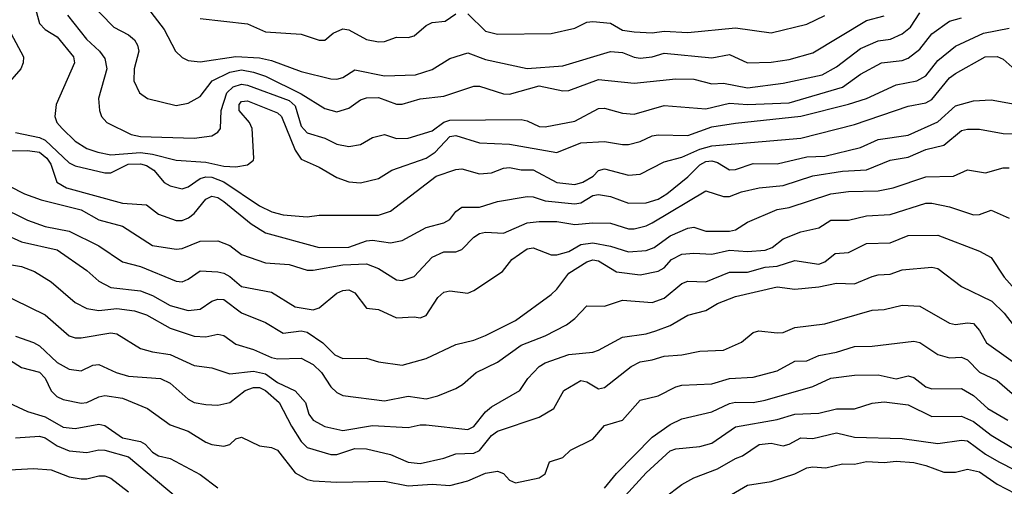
# Model space of a CAD drawing. Header units: metres. Extents: x -51132 to -49532, y -231222 to -229437.
# Tile 252 of 256: x -50550 to -50467, y -229771 to -229732. Entities that reach past the tile are written whole.
import ezdxf

# ---------------------------------------------------------------- set-up
doc = ezdxf.new("R2010")
doc.units = ezdxf.units.M
doc.layers.add('CONTOUR_INDEX', color=1, linetype='Continuous')
doc.layers.add('CONTOUR_INTER', color=3, linetype='Continuous')

msp = doc.modelspace()

# ---------------------------------------------------------------- linework, layer by layer
at = {"layer": 'CONTOUR_INDEX'}
for points, elevation in [([(-50546.221, -229731.759), (-50544.613, -229733.759), (-50543.531, -229734.759), (-50543.08, -229735.375), (-50542.897, -229736.259), (-50543.598, -229738.759), (-50543.527, -229739.759), (-50543.346, -229740.259), (-50542.914, -229740.759), (-50540.854, -229741.759), (-50540.08, -229741.932), (-50535.58, -229742.062), (-50534.08, -229741.878), (-50533.58, -229741.572), (-50533.35, -229741.259), (-50533.291, -229739.759), (-50532.819, -229738.259), (-50532.293, -229737.759), (-50531.58, -229737.541), (-50531.08, -229737.615), (-50527.58, -229738.924), (-50527.08, -229739.355), (-50526.58, -229741.08), (-50526.08, -229741.617), (-50524.58, -229742.085), (-50523.58, -229742.585), (-50522.58, -229742.764), (-50521.58, -229742.598), (-50520.58, -229742.019), (-50519.58, -229741.769), (-50518.58, -229742.1), (-50517.58, -229742.062), (-50515.58, -229741.452), (-50514.58, -229740.721), (-50514.08, -229740.573), (-50508.08, -229740.502), (-50507.58, -229740.608), (-50506.58, -229741.098), (-50506.08, -229741.118), (-50503.58, -229740.657), (-50501.58, -229739.576), (-50501.08, -229739.55), (-50499.58, -229739.99), (-50498.58, -229740.062), (-50496.08, -229739.34), (-50492.58, -229739.609), (-50490.58, -229739.137), (-50489.08, -229739.246), (-50485.58, -229739.119), (-50481.08, -229737.78), (-50479.58, -229736.697), (-50477.801, -229735.759), (-50476.08, -229735.543), (-50475.58, -229735.366), (-50474.58, -229734.615), (-50473.58, -229733.33), (-50472.08, -229732.266), (-50471.08, -229731.966)], 40), ([(-50552.031, -229747.759), (-50549.58, -229748.974), (-50548.08, -229749.487), (-50546.08, -229749.882), (-50543.58, -229751.113), (-50541.58, -229752.466), (-50540.08, -229752.855), (-50537.08, -229754.068), (-50536.58, -229754.131), (-50536.08, -229753.924), (-50535.08, -229753.216), (-50533.58, -229753.29), (-50533.08, -229753.399), (-50532.58, -229753.702), (-50531.58, -229754.534), (-50529.08, -229754.999), (-50527.08, -229756.232), (-50525.58, -229756.476), (-50525.08, -229756.334), (-50523.58, -229755.092), (-50523.08, -229754.856), (-50522.58, -229754.805), (-50522.08, -229755.065), (-50521.08, -229756.346), (-50520.08, -229756.466), (-50518.58, -229757.154), (-50517.08, -229757.071), (-50516.58, -229757.155), (-50516.08, -229756.954), (-50515.08, -229755.457), (-50514.58, -229755.007), (-50514.08, -229754.9), (-50512.58, -229755.076), (-50512.08, -229754.856), (-50509.664, -229753.259), (-50508.873, -229752.259), (-50507.58, -229751.363), (-50507.08, -229751.291), (-50505.58, -229751.859), (-50505.08, -229751.877), (-50504.08, -229751.598), (-50503.08, -229751.015), (-50502.08, -229750.859), (-50500.58, -229751.142), (-50499.08, -229751.626), (-50497.58, -229751.518), (-50496.899, -229751.259), (-50495.58, -229750.287), (-50494.08, -229749.644), (-50493.58, -229749.556), (-50492.58, -229749.897), (-50490.58, -229749.885), (-50490.08, -229749.771), (-50489.08, -229749.117), (-50486.58, -229748.074), (-50485.58, -229747.904), (-50482.08, -229746.75), (-50480.58, -229746.567), (-50478.08, -229746.504), (-50476.831, -229746.259), (-50474.08, -229745.32), (-50471.76, -229745.259), (-50470.58, -229744.747), (-50469.08, -229744.993), (-50467.58, -229744.562), (-50467.08, -229744.571)], 45), ([(-50551.08, -229760.675), (-50550.08, -229761.326), (-50548.58, -229761.732), (-50548.08, -229762.237), (-50547.58, -229763.277), (-50547.117, -229763.759), (-50546.58, -229764.029), (-50545.08, -229764.315), (-50544.58, -229764.276), (-50543.58, -229763.798), (-50543.08, -229763.688), (-50541.58, -229763.9), (-50539.487, -229764.759), (-50537.58, -229766.155), (-50536.08, -229766.672), (-50534.58, -229767.603), (-50534.08, -229767.791), (-50533.08, -229767.942), (-50532.58, -229767.803), (-50532.08, -229767.321), (-50531.58, -229767.182), (-50530.08, -229767.895), (-50529.08, -229768.04), (-50528.58, -229768.274), (-50527.08, -229770.177), (-50526.08, -229770.736), (-50525.58, -229770.851), (-50523.58, -229770.959), (-50519.58, -229770.861), (-50517.58, -229771.268), (-50515.58, -229771.121), (-50514.08, -229771.224), (-50512.58, -229770.853), (-50511.08, -229770.193), (-50510.08, -229770.036), (-50509.58, -229770.231), (-50509.08, -229770.783), (-50508.58, -229771.001), (-50506.58, -229770.584), (-50506.085, -229770.259), (-50505.72, -229769.259), (-50504.58, -229768.892), (-50503.937, -229768.259), (-50502.08, -229767.359), (-50501.08, -229766.19), (-50499.58, -229765.754), (-50498.08, -229764.063), (-50496.58, -229763.708), (-50495.08, -229762.946), (-50494.58, -229762.817), (-50492.08, -229762.712), (-50490.58, -229762.25), (-50488.58, -229762.145), (-50486.58, -229761.622), (-50485.08, -229760.802), (-50484.08, -229760.778), (-50483.08, -229760.321), (-50481.58, -229760.037), (-50480.08, -229759.559), (-50478.58, -229759.544), (-50475.08, -229759.111), (-50474.58, -229759.227), (-50473.08, -229760.238), (-50472.08, -229760.511), (-50471.08, -229760.463), (-50470.58, -229760.7), (-50469.58, -229761.73), (-50468.08, -229762.416), (-50465.58, -229764.603)], 50)]:
    msp.add_lwpolyline(points, dxfattribs=dict(at, elevation=elevation))
at = {"layer": 'CONTOUR_INTER'}
for points, elevation in [([(-50540.522, -229729.759), (-50538.08, -229732.951), (-50537.143, -229734.759), (-50536.58, -229735.308), (-50536.08, -229735.555), (-50535.08, -229735.678), (-50532.08, -229735.212), (-50530.08, -229735.321), (-50529.08, -229735.547), (-50526.58, -229736.468), (-50524.08, -229737.09), (-50523.58, -229737.116), (-50523.08, -229736.979), (-50522.08, -229736.332), (-50519.58, -229736.844), (-50516.968, -229736.759), (-50515.58, -229736.318), (-50514.08, -229735.381), (-50512.58, -229734.908), (-50511.08, -229735.474), (-50507.58, -229736.214), (-50504.58, -229736.014), (-50500.58, -229734.801), (-50499.58, -229734.887), (-50498.58, -229735.279), (-50498.08, -229735.347), (-50497.08, -229735.257), (-50496.08, -229734.95), (-50492.08, -229735.32), (-50490.58, -229735.048), (-50489.08, -229735.765), (-50487.08, -229735.688), (-50485.58, -229735.465), (-50483.58, -229734.904), (-50479.08, -229732.209), (-50477.58, -229731.814)], 38), ([(-50549.08, -229730.612), (-50548.58, -229732.455), (-50548.08, -229732.96), (-50547.08, -229733.562), (-50545.709, -229735.259), (-50545.63, -229735.759), (-50547.177, -229739.259), (-50547.285, -229740.259), (-50547.1, -229740.759), (-50546.667, -229741.259), (-50545.58, -229742.327), (-50544.58, -229742.937), (-50543.673, -229743.259), (-50542.58, -229743.464), (-50540.08, -229743.272), (-50539.08, -229743.409), (-50537.08, -229743.932), (-50534.58, -229744.086), (-50533.08, -229744.429), (-50532.08, -229744.479), (-50531.08, -229744.319), (-50530.58, -229743.917), (-50530.546, -229743.759), (-50530.692, -229741.259), (-50530.92, -229740.759), (-50531.79, -229739.759), (-50531.786, -229739.259), (-50531.58, -229738.992), (-50531.08, -229738.937), (-50528.58, -229739.945), (-50528.239, -229740.259), (-50527.08, -229743.079), (-50526.58, -229743.827), (-50525.08, -229744.5), (-50523.58, -229745.373), (-50522.58, -229745.739), (-50521.58, -229745.827), (-50520.08, -229745.469), (-50518.962, -229744.759), (-50516.08, -229743.743), (-50515.319, -229743.259), (-50514.08, -229741.942), (-50513.58, -229741.84), (-50511.58, -229742.472), (-50509.08, -229742.59), (-50505.08, -229743.283), (-50503.08, -229742.455), (-50501.08, -229742.348), (-50499.58, -229742.62), (-50499.08, -229742.603), (-50498.08, -229742.361), (-50497.08, -229741.881), (-50496.58, -229741.783), (-50494.08, -229741.854), (-50492.08, -229741.125), (-50490.08, -229740.805), (-50484.58, -229740.237), (-50480.58, -229739.218), (-50479.08, -229738.755), (-50476.58, -229737.599), (-50474.835, -229737.259), (-50474.08, -229736.846), (-50473.08, -229735.561), (-50471.58, -229734.365), (-50469.249, -229733.259), (-50467.08, -229732.848)], 41), ([(-50544.58, -229730.41), (-50542.334, -229732.759), (-50541.08, -229733.407), (-50540.58, -229733.818), (-50540.331, -229734.259), (-50540.234, -229734.759), (-50540.609, -229736.259), (-50540.65, -229737.259), (-50540.158, -229738.259), (-50539.499, -229738.759), (-50537.08, -229739.342), (-50536.08, -229739.147), (-50535.08, -229738.578), (-50534.065, -229737.259), (-50532.58, -229736.542), (-50531.58, -229736.347), (-50530.58, -229736.526), (-50529.58, -229736.871), (-50526.58, -229738.342), (-50524.58, -229739.598), (-50523.58, -229739.852), (-50522.58, -229739.569), (-50521.58, -229738.853), (-50521.08, -229738.695), (-50520.08, -229738.648), (-50518.58, -229739.208), (-50518.08, -229739.223), (-50516.58, -229738.768), (-50514.58, -229738.553), (-50512.08, -229737.708), (-50511.58, -229737.723), (-50509.58, -229738.352), (-50509.08, -229738.377), (-50506.58, -229737.677), (-50504.58, -229738.104), (-50504.08, -229738.074), (-50501.58, -229737.145), (-50498.58, -229737.456), (-50495.08, -229737.104), (-50493.58, -229737.114), (-50492.08, -229737.508), (-50491.08, -229737.472), (-50489.08, -229737.844), (-50486.08, -229737.466), (-50482.804, -229736.759), (-50481.58, -229736.096), (-50479.58, -229734.534), (-50478.08, -229733.915), (-50477.06, -229733.759), (-50476.08, -229733.313), (-50475.378, -229732.759), (-50474.58, -229731.557)], 39), ([(-50535.08, -229732.022), (-50531.08, -229732.482), (-50529.58, -229733.135), (-50526.58, -229733.352), (-50525.08, -229733.839), (-50524.58, -229733.858), (-50523.884, -229733.259), (-50523.08, -229732.908), (-50522.58, -229732.977), (-50521.08, -229733.788), (-50520.08, -229733.974), (-50519.58, -229733.966), (-50518.58, -229733.588), (-50517.58, -229733.617), (-50517.08, -229733.48), (-50516.08, -229732.622), (-50515.58, -229732.353), (-50514.484, -229732.259), (-50513.58, -229731.645)], 37), ([(-50512.58, -229731.644), (-50511.08, -229733.101), (-50510.08, -229733.353), (-50505.58, -229733.282), (-50503.58, -229732.853), (-50502.58, -229732.345), (-50502.08, -229732.282), (-50500.58, -229732.424), (-50499.58, -229732.998), (-50498.58, -229733.158), (-50497.08, -229733.222), (-50496.08, -229733.087), (-50494.08, -229733.191), (-50490.08, -229732.82), (-50487.08, -229733.231), (-50484.08, -229732.491), (-50482.58, -229731.789)], 37), ([(-50550.988, -229733.259), (-50549.92, -229735.259), (-50549.929, -229735.759), (-50550.145, -229736.259), (-50551.443, -229737.759)], 42), ([(-50550.58, -229741.605), (-50548.58, -229742.01), (-50548.08, -229742.232), (-50546.08, -229744.133), (-50545.58, -229744.404), (-50543.08, -229744.997), (-50542.58, -229744.994), (-50541.104, -229744.259), (-50540.08, -229744.222), (-50539.58, -229744.36), (-50538.966, -229744.759), (-50538.08, -229745.806), (-50537.58, -229746.089), (-50536.58, -229746.316), (-50536.08, -229746.166), (-50535.08, -229745.455), (-50534.58, -229745.324), (-50534.08, -229745.357), (-50533.08, -229745.755), (-50530.08, -229747.769), (-50529.053, -229748.259), (-50528.08, -229748.514), (-50526.08, -229748.672), (-50525.08, -229748.528), (-50520.08, -229748.528), (-50519.08, -229748.191), (-50515.243, -229745.259), (-50513.58, -229744.695), (-50513.08, -229744.66), (-50511.58, -229745.083), (-50510.58, -229745), (-50509.58, -229744.593), (-50509.08, -229744.546), (-50508.08, -229744.731), (-50507.08, -229744.744), (-50505.08, -229745.804), (-50503.58, -229745.976), (-50502.902, -229745.759), (-50502.036, -229745.259), (-50501.58, -229744.792), (-50501.08, -229744.658), (-50499.08, -229745.19), (-50498.08, -229745.1), (-50496.08, -229744.069), (-50494.58, -229743.667), (-50493.08, -229743.006), (-50492.08, -229742.722), (-50484.58, -229742.083), (-50480.08, -229740.915), (-50475.58, -229739.399), (-50474.08, -229739.108), (-50473.58, -229738.828), (-50472.08, -229737.019), (-50471.58, -229736.641), (-50469.095, -229735.259), (-50468.08, -229735.215), (-50467.58, -229735.437), (-50466.58, -229736.329)], 42), ([(-50551.58, -229743.145), (-50549.58, -229743.102), (-50548.569, -229743.259), (-50547.941, -229743.759), (-50547.62, -229744.259), (-50547.122, -229745.759), (-50546.293, -229746.259), (-50541.58, -229747.545), (-50539.58, -229747.685), (-50538.58, -229748.47), (-50537.08, -229748.984), (-50536.58, -229748.977), (-50536.034, -229748.759), (-50535.58, -229748.39), (-50534.58, -229747.184), (-50534.08, -229746.941), (-50533.58, -229747.063), (-50533.08, -229747.389), (-50530.791, -229749.259), (-50529.58, -229750.013), (-50525.08, -229751.253), (-50522.58, -229751.241), (-50521.08, -229750.707), (-50520.58, -229750.641), (-50519.08, -229750.865), (-50518.08, -229750.673), (-50516.08, -229749.563), (-50514.58, -229749.193), (-50514.08, -229748.899), (-50513.58, -229748.222), (-50513.08, -229747.855), (-50511.58, -229747.858), (-50510.08, -229747.399), (-50507.58, -229746.967), (-50507.08, -229746.997), (-50506.08, -229747.351), (-50503.58, -229747.599), (-50503.08, -229747.502), (-50502.08, -229746.888), (-50501.58, -229746.807), (-50500.58, -229746.964), (-50499.08, -229747.535), (-50497.58, -229747.518), (-50496.58, -229747.199), (-50495.843, -229746.759), (-50494.08, -229745.311), (-50493.08, -229744.316), (-50492.58, -229744.033), (-50492.08, -229743.974), (-50491.58, -229744.124), (-50490.58, -229744.723), (-50490.08, -229744.704), (-50488.58, -229744.208), (-50486.58, -229744.244), (-50484.08, -229743.656), (-50482.58, -229743.592), (-50479.58, -229742.856), (-50478.08, -229742.197), (-50475.58, -229741.819), (-50473.08, -229740.696), (-50471.58, -229739.349), (-50470.08, -229738.932), (-50468.58, -229738.864), (-50466.58, -229739.22)], 43), ([(-50551.08, -229746.1), (-50549.825, -229746.759), (-50548.416, -229747.259), (-50545.08, -229748.102), (-50543.58, -229748.932), (-50541.58, -229749.457), (-50539.08, -229751.082), (-50537.08, -229751.396), (-50536.58, -229751.335), (-50535.08, -229750.717), (-50533.58, -229750.682), (-50532.58, -229751.085), (-50531.58, -229751.836), (-50529.58, -229752.531), (-50527.58, -229752.677), (-50526.08, -229753.147), (-50525.58, -229753.172), (-50523.08, -229752.703), (-50521.08, -229752.619), (-50520.08, -229753.011), (-50518.58, -229753.977), (-50518.08, -229754.026), (-50517.08, -229753.703), (-50515.58, -229752.072), (-50514.58, -229751.631), (-50513.58, -229751.607), (-50513.08, -229751.411), (-50512.08, -229750.386), (-50511.58, -229750.072), (-50511.08, -229749.97), (-50509.58, -229750.049), (-50507.58, -229749.189), (-50506.58, -229749.068), (-50505.08, -229749.06), (-50503.58, -229749.325), (-50502.08, -229749.173), (-50500.58, -229749.206), (-50499.08, -229749.701), (-50498.58, -229749.687), (-50497.58, -229749.434), (-50497.08, -229749.173), (-50492.58, -229746.496), (-50491.08, -229746.973), (-50490.58, -229746.96), (-50489.58, -229746.589), (-50488.08, -229746.256), (-50486.08, -229746.059), (-50483.58, -229745.225), (-50481.08, -229744.849), (-50479.08, -229744.721), (-50477.08, -229743.912), (-50475.58, -229743.673), (-50474.08, -229743.031), (-50472.58, -229742.666), (-50471.08, -229741.43), (-50470.58, -229741.314), (-50469.58, -229741.325), (-50467.58, -229741.697), (-50466.08, -229741.723)], 44), ([(-50551.58, -229750.12), (-50550.08, -229750.784), (-50547.08, -229751.439), (-50544.58, -229753.192), (-50543.58, -229754.072), (-50542.58, -229754.603), (-50540.08, -229754.895), (-50539.08, -229755.29), (-50537.58, -229756.111), (-50536.08, -229756.55), (-50535.08, -229756.43), (-50534.082, -229755.759), (-50533.58, -229755.59), (-50533.08, -229755.626), (-50531.58, -229756.754), (-50529.58, -229757.545), (-50528.08, -229758.452), (-50526.58, -229758.253), (-50526.08, -229758.373), (-50524.765, -229759.259), (-50523.75, -229760.259), (-50523.08, -229760.564), (-50521.08, -229760.559), (-50520.08, -229760.851), (-50518.08, -229761.145), (-50516.08, -229760.569), (-50513.58, -229759.406), (-50512.08, -229759.047), (-50511.08, -229758.656), (-50508.58, -229757.391), (-50505.58, -229755.208), (-50505.08, -229754.743), (-50504.08, -229753.422), (-50502.58, -229752.467), (-50502.08, -229752.279), (-50501.58, -229752.385), (-50500.08, -229753.295), (-50498.08, -229753.559), (-50496.58, -229753.253), (-50496.08, -229752.952), (-50495.449, -229752.259), (-50494.58, -229751.823), (-50493.58, -229751.729), (-50492.08, -229751.803), (-50490.58, -229751.466), (-50489.08, -229751.593), (-50487.58, -229751.472), (-50486.984, -229751.259), (-50486.08, -229750.538), (-50484.58, -229749.947), (-50483.08, -229749.614), (-50482.08, -229748.967), (-50480.58, -229748.967), (-50479.08, -229748.597), (-50477.08, -229748.475), (-50474.08, -229747.526), (-50473.58, -229747.523), (-50472.08, -229747.852), (-50470.08, -229748.503), (-50469.58, -229748.483), (-50468.58, -229748.127), (-50467.08, -229748.79)], 46), ([(-50551.08, -229752.685), (-50550.08, -229752.862), (-50548.987, -229753.259), (-50547.58, -229754.145), (-50545.58, -229755.87), (-50544.58, -229756.377), (-50543.58, -229756.554), (-50542.08, -229756.38), (-50540.58, -229756.583), (-50539.58, -229756.9), (-50537.58, -229758.024), (-50535.58, -229758.687), (-50534.58, -229758.752), (-50533.58, -229758.522), (-50533.08, -229758.635), (-50532.08, -229759.375), (-50530.58, -229759.818), (-50529.08, -229760.5), (-50528.58, -229760.594), (-50526.58, -229760.539), (-50525.58, -229761.066), (-50524.869, -229761.759), (-50524.08, -229762.946), (-50523.58, -229763.439), (-50523.08, -229763.673), (-50519.58, -229764.124), (-50517.58, -229763.742), (-50516.08, -229763.947), (-50515.08, -229763.698), (-50513.58, -229763.08), (-50513.019, -229762.759), (-50511.87, -229761.759), (-50510.08, -229760.878), (-50508.08, -229759.456), (-50506.08, -229758.671), (-50504.285, -229757.759), (-50503.58, -229757.226), (-50502.58, -229756.142), (-50501.08, -229756.169), (-50499.58, -229755.67), (-50497.08, -229755.875), (-50496.08, -229755.513), (-50494.58, -229754.274), (-50494.08, -229754.092), (-50492.58, -229754.131), (-50490.58, -229753.326), (-50489.08, -229753.315), (-50487.58, -229752.904), (-50486.58, -229752.823), (-50485.08, -229752.358), (-50483.08, -229752.665), (-50482.58, -229752.46), (-50481.688, -229751.759), (-50480.58, -229751.664), (-50479.08, -229750.916), (-50477.08, -229750.863), (-50475.58, -229750.255), (-50473.08, -229750.227), (-50469.58, -229751.552), (-50468.58, -229752.1), (-50467.498, -229753.759), (-50466.609, -229754.759)], 47), ([(-50552.08, -229754.968), (-50548.08, -229756.917), (-50546.08, -229758.672), (-50545.58, -229758.846), (-50545.08, -229758.848), (-50542.58, -229758.42), (-50542.08, -229758.492), (-50540.08, -229759.724), (-50539.08, -229760.026), (-50537.58, -229760.241), (-50535.58, -229761.16), (-50534.08, -229761.366), (-50532.58, -229761.869), (-50530.58, -229761.647), (-50529.58, -229761.854), (-50528.58, -229762.588), (-50527.08, -229763.293), (-50526.228, -229764.259), (-50525.921, -229765.259), (-50525.58, -229765.753), (-50524.58, -229766.275), (-50523.08, -229766.609), (-50520.58, -229766.207), (-50517.58, -229766.374), (-50516.58, -229766.131), (-50516.08, -229766.134), (-50512.58, -229766.522), (-50512.08, -229766.282), (-50511.08, -229765.045), (-50510.58, -229764.635), (-50508.195, -229763.259), (-50507.533, -229762.259), (-50506.581, -229761.259), (-50506.08, -229760.925), (-50504.08, -229760.225), (-50502.08, -229760.03), (-50501.58, -229759.877), (-50499.58, -229758.791), (-50497.58, -229758.493), (-50496.784, -229758.259), (-50495.58, -229757.805), (-50494.08, -229756.945), (-50492.58, -229756.532), (-50491.58, -229755.95), (-50490.08, -229755.371), (-50486.58, -229754.565), (-50485.08, -229754.764), (-50483.08, -229754.559), (-50481.58, -229754.24), (-50480.08, -229754.317), (-50478.58, -229753.689), (-50478.08, -229753.541), (-50477.08, -229753.492), (-50476.08, -229753.127), (-50473.58, -229752.902), (-50473.08, -229753.017), (-50471.08, -229754.536), (-50468.527, -229755.759), (-50467.498, -229756.759), (-50466.738, -229757.759)], 48), ([(-50550.58, -229758.695), (-50549.08, -229759.223), (-50548.58, -229759.518), (-50547.08, -229760.897), (-50546.08, -229761.469), (-50545.08, -229761.6), (-50544.08, -229761.137), (-50543.58, -229761.079), (-50542.126, -229761.759), (-50541.08, -229762.057), (-50538.412, -229762.259), (-50537.58, -229762.643), (-50536.08, -229764), (-50535.58, -229764.255), (-50534.58, -229764.449), (-50533.58, -229764.479), (-50532.58, -229764.27), (-50531.279, -229763.259), (-50530.58, -229762.999), (-50530.08, -229763.004), (-50529.58, -229763.27), (-50528.435, -229764.259), (-50527.403, -229766.259), (-50526.58, -229767.547), (-50526.08, -229768.046), (-50524.08, -229768.644), (-50523.58, -229768.638), (-50522.08, -229768.133), (-50521.08, -229768.145), (-50519.08, -229768.637), (-50517.58, -229769.286), (-50516.58, -229769.379), (-50514.58, -229768.939), (-50513.58, -229768.576), (-50512.08, -229768.519), (-50511.58, -229768.295), (-50510.58, -229767.052), (-50510.08, -229766.666), (-50506.58, -229765.496), (-50505.348, -229764.759), (-50504.499, -229763.259), (-50503.08, -229762.415), (-50502.58, -229762.529), (-50501.58, -229763.117), (-50501.08, -229763.019), (-50498.835, -229761.259), (-50498.08, -229760.851), (-50497.08, -229760.699), (-50496.08, -229760.376), (-50494.58, -229760.257), (-50493.08, -229759.969), (-50491.08, -229759.886), (-50489.58, -229759.209), (-50488.58, -229758.39), (-50488.112, -229758.259), (-50486.58, -229758.432), (-50486.08, -229758.381), (-50485.08, -229757.971), (-50482.58, -229757.673), (-50478.58, -229756.525), (-50477.58, -229756.463), (-50476.08, -229756.11), (-50474.58, -229756.171), (-50472.08, -229757.608), (-50471.58, -229757.717), (-50470.58, -229757.569), (-50470.08, -229757.636), (-50469.58, -229758.231), (-50468.981, -229759.259), (-50465.481, -229761.759)], 49), ([(-50501.08, -229771.454), (-50500.08, -229770.225), (-50497.08, -229767.174), (-50495.58, -229766.117), (-50494.58, -229765.634), (-50492.08, -229765.048), (-50490.58, -229764.365), (-50490.08, -229764.243), (-50488.58, -229764.269), (-50487.58, -229764.079), (-50483.58, -229762.926), (-50482.08, -229762.226), (-50480.08, -229761.962), (-50478.08, -229761.959), (-50476.58, -229762.281), (-50475.58, -229762.043), (-50475.08, -229762.157), (-50474.08, -229762.944), (-50473.58, -229763.117), (-50471.08, -229763.097), (-50470.08, -229763.683), (-50468.863, -229764.759), (-50467.201, -229765.759)], 51), ([(-50553.58, -229763.167), (-50549.58, -229765.034), (-50548.08, -229765.466), (-50546.58, -229766.343), (-50545.58, -229766.461), (-50543.58, -229766.08), (-50543.08, -229766.206), (-50541.58, -229767.242), (-50540.08, -229767.551), (-50539.689, -229767.759), (-50539.08, -229768.427), (-50538.58, -229768.735), (-50537.58, -229768.972), (-50535.08, -229770.319), (-50533.58, -229771.439)], 51), ([(-50499.942, -229772.759), (-50497.58, -229770.18), (-50495.58, -229768.324), (-50495.08, -229768.16), (-50493.08, -229767.96), (-50492.08, -229767.669), (-50490.08, -229766.301), (-50486.58, -229765.693), (-50485.08, -229765.257), (-50483.08, -229765.163), (-50481.58, -229764.809), (-50480.08, -229764.795), (-50478.58, -229764.328), (-50477.58, -229764.216), (-50475.58, -229764.451), (-50473.58, -229765.443), (-50471.08, -229765.428), (-50470.08, -229765.872), (-50468.58, -229767.017), (-50466.58, -229768.224)], 52), ([(-50550.58, -229767.245), (-50548.58, -229767.082), (-50548.08, -229767.24), (-50547.08, -229767.912), (-50546.08, -229768.33), (-50544.58, -229768.478), (-50543.58, -229768.254), (-50543.08, -229768.275), (-50541.08, -229768.825), (-50537.08, -229772.177)], 52), ([(-50496.08, -229772.263), (-50494.58, -229771.143), (-50493.58, -229770.605), (-50491.58, -229769.837), (-50490.08, -229768.964), (-50489.483, -229768.759), (-50488.08, -229767.789), (-50487.08, -229767.678), (-50486.08, -229767.9), (-50485.58, -229767.773), (-50484.58, -229767.246), (-50483.58, -229767.277), (-50481.58, -229766.82), (-50480.08, -229767.17), (-50476.08, -229767.288), (-50473.08, -229767.723), (-50471.08, -229767.424), (-50470.58, -229767.5), (-50469.08, -229768.616), (-50467.949, -229769.259), (-50466.58, -229769.946)], 53), ([(-50551.08, -229769.921), (-50549.08, -229769.812), (-50547.58, -229769.912), (-50546.08, -229770.516), (-50545.08, -229770.666), (-50544.58, -229770.668), (-50543.58, -229770.427), (-50543.08, -229770.422), (-50542.58, -229770.619), (-50541.08, -229771.778)], 53), ([(-50491.08, -229772.38), (-50489.08, -229771.213), (-50487.08, -229770.904), (-50485.08, -229770.25), (-50484.08, -229769.75), (-50483.58, -229769.662), (-50482.474, -229769.759), (-50481.08, -229769.423), (-50480.08, -229769.438), (-50479.08, -229769.224), (-50477.58, -229769.299), (-50476.58, -229769.195), (-50475.08, -229769.316), (-50474.08, -229769.549), (-50472.58, -229770.108), (-50471.58, -229770.119), (-50470.58, -229769.876), (-50469.58, -229770.081), (-50468.08, -229771.122), (-50466.58, -229771.912)], 54)]:
    msp.add_lwpolyline(points, dxfattribs=dict(at, elevation=elevation))

doc.saveas('drawing.dxf')
